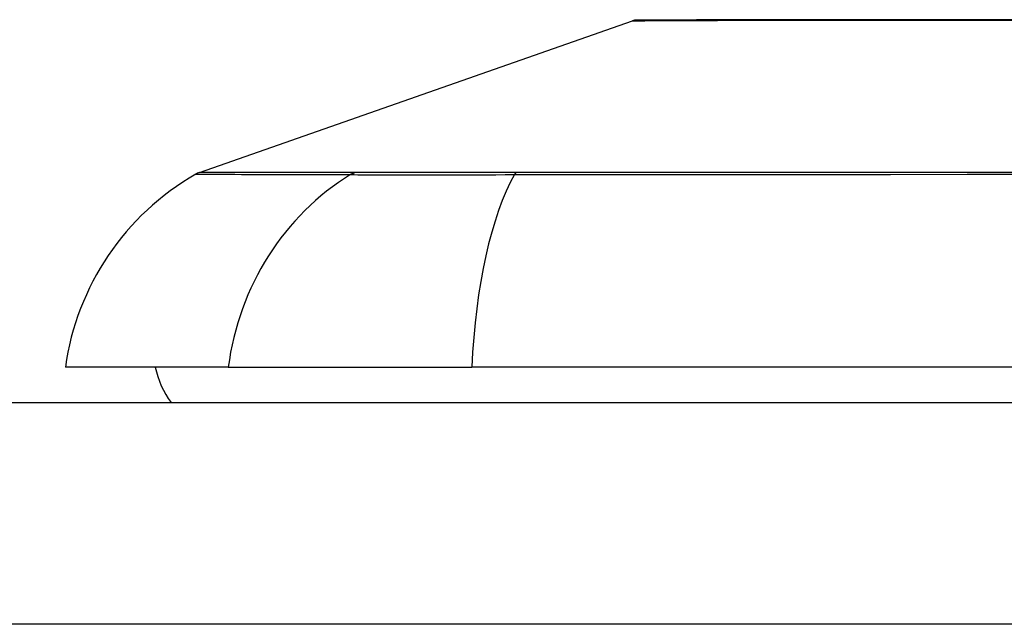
# Model space of a CAD drawing. Header units: inches. Extents: x 15 to 513, y 46 to 241.
# Tile 187 of 256: x 16.227 to 16.667, y 240.817 to 241.087. Entities that reach past the tile are written whole.
import ezdxf

# ---------------------------------------------------------------- set-up
doc = ezdxf.new("R2010")
doc.units = ezdxf.units.IN
doc.header["$MEASUREMENT"] = 0
doc.layers.add('Visible Edges(ANSI)', color=7, linetype='Continuous', lineweight=25)
doc.layers.add('Visible Tangent Edges(ANSI)', color=7, linetype='Continuous', lineweight=25)

msp = doc.modelspace()

# ---------------------------------------------------------------- linework, layer by layer
at = {"layer": 'Visible Edges(ANSI)'}
for p, q in [((16.30778368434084, 241.0186157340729), (16.50131892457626, 241.0863530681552)), ((16.32065396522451, 240.9317085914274), (16.24789151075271, 240.9317085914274)), ((16.32065396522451, 240.9317085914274), (16.42943970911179, 240.9317085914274)), ((17.2868157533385, 240.931708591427), (16.42943970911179, 240.9317085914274)), ((15.53312773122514, 240.9159605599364), (69.13812773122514, 240.9159605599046))]:
    msp.add_line(p, q, dxfattribs=at)
at = {"layer": 'Visible Edges(ANSI)', "flags": 128}
msp.add_lwpolyline([(16.6748621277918, 241.0867500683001), (16.66017542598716, 241.0867668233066), (16.6459736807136, 241.0867834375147), (16.63226299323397, 241.0867997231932), (16.61909461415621, 241.0868125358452), (16.60651974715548, 241.0868167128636), (16.59455456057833, 241.0868122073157), (16.58321742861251, 241.0867990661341), (16.57254892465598, 241.0867826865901), (16.56257124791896, 241.086766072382), (16.55328113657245, 241.0867493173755), (16.54470635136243, 241.0867326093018), (16.53688105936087, 241.0867162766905), (16.52983386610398, 241.0867004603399), (16.52358746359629, 241.0866855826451), (16.51815654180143, 241.0866719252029), (16.51353406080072, 241.0866596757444), (16.50972729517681, 241.0866491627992), (16.50675513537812, 241.086640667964), (16.50462844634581, 241.0866344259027), (16.50335386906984, 241.0866306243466), (16.5029297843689, 241.0866293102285)], dxfattribs=at)
at = {"layer": 'Visible Edges(ANSI)'}
for centre, radius, start, end in [((16.50294466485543, 241.081708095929), 0.0049212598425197, 90.1731447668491, 109.2900462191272), ((16.3110351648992, 241.0093257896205), 0.0098425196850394, 109.2900462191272, 119.8168854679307), ((16.36486908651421, 240.9153906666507), 0.1181102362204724, 119.8168854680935, 172.0587034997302), ((16.32663166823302, 240.9395826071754), 0.0393700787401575, 191.5369590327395, 216.8698976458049)]:
    msp.add_arc(centre, radius, start, end, dxfattribs=at)
at = {"layer": 'Visible Tangent Edges(ANSI)'}
for p, q in [((16.30778368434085, 241.0186157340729), (16.50131892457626, 241.0863530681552)), ((16.37757180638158, 241.0186518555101), (16.37740312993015, 241.0186513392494)), ((16.44979259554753, 241.0186513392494), (16.44932045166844, 241.0186518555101)), ((69.13812773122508, 240.8169605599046), (15.53312773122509, 240.8169605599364))]:
    msp.add_line(p, q, dxfattribs=at)
at = {"layer": 'Visible Tangent Edges(ANSI)', "flags": 128}
for points in [[(16.50131893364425, 241.0863530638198), (16.50147202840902, 241.0863539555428), (16.50192999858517, 241.0863565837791), (16.50269073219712, 241.0863608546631), (16.50375218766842, 241.0863666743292), (16.50511232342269, 241.0863739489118), (16.50676907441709, 241.0863826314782), (16.50872035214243, 241.0863925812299), (16.51096411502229, 241.0864037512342), (16.51349832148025, 241.0864160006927), (16.51632090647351, 241.0864292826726), (16.51943072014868, 241.0864435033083), (16.52283142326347, 241.0864585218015), (16.52652005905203, 241.0864741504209), (16.53049228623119, 241.0864903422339), (16.53474371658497, 241.086506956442), (16.53927005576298, 241.0865238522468), (16.54406628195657, 241.08654088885), (16.54912314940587, 241.086557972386), (16.5544352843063, 241.0865750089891), (16.55999818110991, 241.0865919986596), (16.56580738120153, 241.0866088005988), (16.57185847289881, 241.0866253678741), (16.57814699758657, 241.0866417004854), (16.58466847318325, 241.0866576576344)], [(16.58466847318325, 241.0866576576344), (16.5863659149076, 241.0866615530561), (16.5880779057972, 241.0866650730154), (16.58980437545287, 241.0866682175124), (16.59154523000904, 241.0866710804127), (16.59330037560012, 241.0866736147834), (16.59506974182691, 241.0866757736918), (16.59685325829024, 241.0866776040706), (16.59865080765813, 241.0866791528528), (16.60046234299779, 241.0866803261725), (16.60228777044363, 241.0866811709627), (16.60412697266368, 241.0866816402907), (16.60597990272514, 241.0866818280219), (16.60784646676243, 241.0866816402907), (16.60972659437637, 241.0866811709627), (16.61162016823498, 241.0866803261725), (16.61352714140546, 241.0866791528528), (16.61544742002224, 241.0866776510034), (16.61738091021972, 241.0866757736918), (16.61932751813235, 241.0866736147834), (16.6212871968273, 241.0866710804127), (16.62325982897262, 241.0866682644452), (16.62524534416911, 241.0866650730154), (16.62724367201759, 241.0866615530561), (16.62925469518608, 241.0866576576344)], [(16.62925469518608, 241.0866576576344), (16.64544862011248, 241.0866252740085), (16.66237609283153, 241.08659167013), (16.67997969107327, 241.086557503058)], [(16.37740312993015, 241.0186513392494), (16.37179433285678, 241.0186507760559), (16.36641733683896, 241.0186499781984), (16.36126721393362, 241.0186489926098), (16.35634865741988, 241.0186477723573), (16.35165889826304, 241.0186463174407), (16.34719901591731, 241.018644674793), (16.34297069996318, 241.018642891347), (16.33897559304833, 241.0186410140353), (16.33521543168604, 241.0186389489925), (16.3316918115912, 241.0186368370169), (16.32840642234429, 241.0186346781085), (16.3253610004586, 241.0186324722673), (16.32255709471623, 241.0186303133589), (16.31999536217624, 241.0186281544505), (16.31767622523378, 241.0186260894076), (16.31560010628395, 241.0186241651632), (16.31376747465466, 241.0186223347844), (16.31217875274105, 241.0186206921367), (16.31083431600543, 241.0186192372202), (16.30973463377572, 241.0186179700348), (16.30888012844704, 241.0186169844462), (16.30827065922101, 241.0186163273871), (16.30790533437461, 241.0186158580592), (16.30778368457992, 241.0186157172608)], [(16.44932045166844, 241.0186518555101), (16.44522659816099, 241.0186519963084), (16.44119422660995, 241.0186519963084), (16.43722821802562, 241.0186519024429), (16.43333364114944, 241.0186517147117), (16.42951547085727, 241.0186514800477), (16.42577868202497, 241.018651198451), (16.422128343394, 241.0186508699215), (16.41856938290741, 241.0186505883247), (16.41510686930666, 241.0186503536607), (16.41174568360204, 241.0186501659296), (16.40849094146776, 241.018650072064), (16.40534696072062, 241.0186500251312), (16.40231744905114, 241.018650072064), (16.39940616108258, 241.0186502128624), (16.39661675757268, 241.0186503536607), (16.39395294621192, 241.0186505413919), (16.39141838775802, 241.0186507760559), (16.38901678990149, 241.0186510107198), (16.38675186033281, 241.0186512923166), (16.38462664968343, 241.0186515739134), (16.38264359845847, 241.0186518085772), (16.38080514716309, 241.0186519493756), (16.37911373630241, 241.0186519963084), (16.37757180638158, 241.0186518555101)], [(16.68580433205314, 241.0186280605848), (16.65138873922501, 241.0186324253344), (16.61713948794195, 241.0186368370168), (16.58309763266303, 241.0186409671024), (16.54930367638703, 241.0186446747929), (16.51579659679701, 241.0186477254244), (16.48262114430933, 241.0186499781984), (16.44979259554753, 241.0186513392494)], [(16.30613906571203, 241.0178653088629), (16.30626024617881, 241.0178648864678), (16.30662289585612, 241.0178635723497), (16.30722687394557, 241.0178613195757), (16.30807307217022, 241.0178582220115), (16.30916214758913, 241.0178542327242), (16.31049381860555, 241.0178493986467), (16.31206785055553, 241.0178437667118), (16.31388386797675, 241.0178373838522), (16.31594168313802, 241.0178302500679), (16.31824096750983, 241.0178224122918), (16.3207814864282, 241.0178139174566), (16.32356286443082, 241.0178048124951), (16.32658472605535, 241.0177950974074), (16.32984561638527, 241.0177848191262), (16.33334417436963, 241.0177741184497), (16.33707885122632, 241.0177629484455), (16.34104823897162, 241.0177514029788), (16.3452507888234, 241.0177395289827), (16.34968499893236, 241.0177273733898), (16.35434950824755, 241.0177149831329), (16.35924342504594, 241.0177023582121), (16.36436970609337, 241.0176895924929), (16.36972971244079, 241.0176788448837), (16.37530969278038, 241.0176631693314)], [(16.37530969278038, 241.0176631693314), (16.37684364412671, 241.0176517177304), (16.37853566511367, 241.0176414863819), (16.38038298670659, 241.0176324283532), (16.3823827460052, 241.0176244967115), (16.3845322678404, 241.017617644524), (16.38682873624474, 241.0176117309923), (16.38926872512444, 241.0176068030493), (16.39184829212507, 241.017602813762), (16.39456340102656, 241.0175997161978), (16.3974099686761, 241.0175975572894), (16.40038400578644, 241.0175962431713), (16.40348147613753, 241.0175958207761), (16.40669839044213, 241.017596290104), (16.4100306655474, 241.0175976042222), (16.41347365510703, 241.0175997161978), (16.41702186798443, 241.0176027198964), (16.42066990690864, 241.0176066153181), (16.42441232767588, 241.0176114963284), (16.42824368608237, 241.0176173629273), (16.43215853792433, 241.0176243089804), (16.43615139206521, 241.0176322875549), (16.4402168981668, 241.0176413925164), (16.44434951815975, 241.0176516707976), (16.4485438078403, 241.0176631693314)], [(16.4485438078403, 241.0176631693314), (16.48149243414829, 241.0176905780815), (16.51479664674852, 241.0177150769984), (16.54842202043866, 241.0177397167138), (16.5823299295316, 241.0177631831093), (16.61648111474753, 241.0177851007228), (16.65083516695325, 241.0178050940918), (16.68535120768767, 241.0178227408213)]]:
    msp.add_lwpolyline(points, dxfattribs=at)
at = {"layer": 'Visible Tangent Edges(ANSI)'}
msp.add_arc((16.50294466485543, 241.081708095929), 0.0049212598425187, 90.1731448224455, 109.2900462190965, dxfattribs=at)
for centre, major_axis, ratio, start_param, end_param in [((16.37995721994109, 241.009140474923), (7.8316402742e-05, 0.0098422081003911), 0.9454627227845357, 0.2676452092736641, 0.531352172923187), ((16.45016830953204, 241.009140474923), (-2.69814243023e-05, 0.0098424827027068), 0.3257200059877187, 0.2592292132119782, 0.5229361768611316), ((16.4310802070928, 240.9153906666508), (-3.05e-14, 0.1181102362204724), 0.9439949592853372, 0.5238348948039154, 1.432194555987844), ((16.46803761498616, 240.9153906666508), (5.77e-14, 0.1181102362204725), 0.3299598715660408, 0.523834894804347, 1.432194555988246)]:
    msp.add_ellipse(centre, major_axis=major_axis, ratio=ratio, start_param=start_param, end_param=end_param, dxfattribs=at)

doc.saveas('drawing.dxf')
